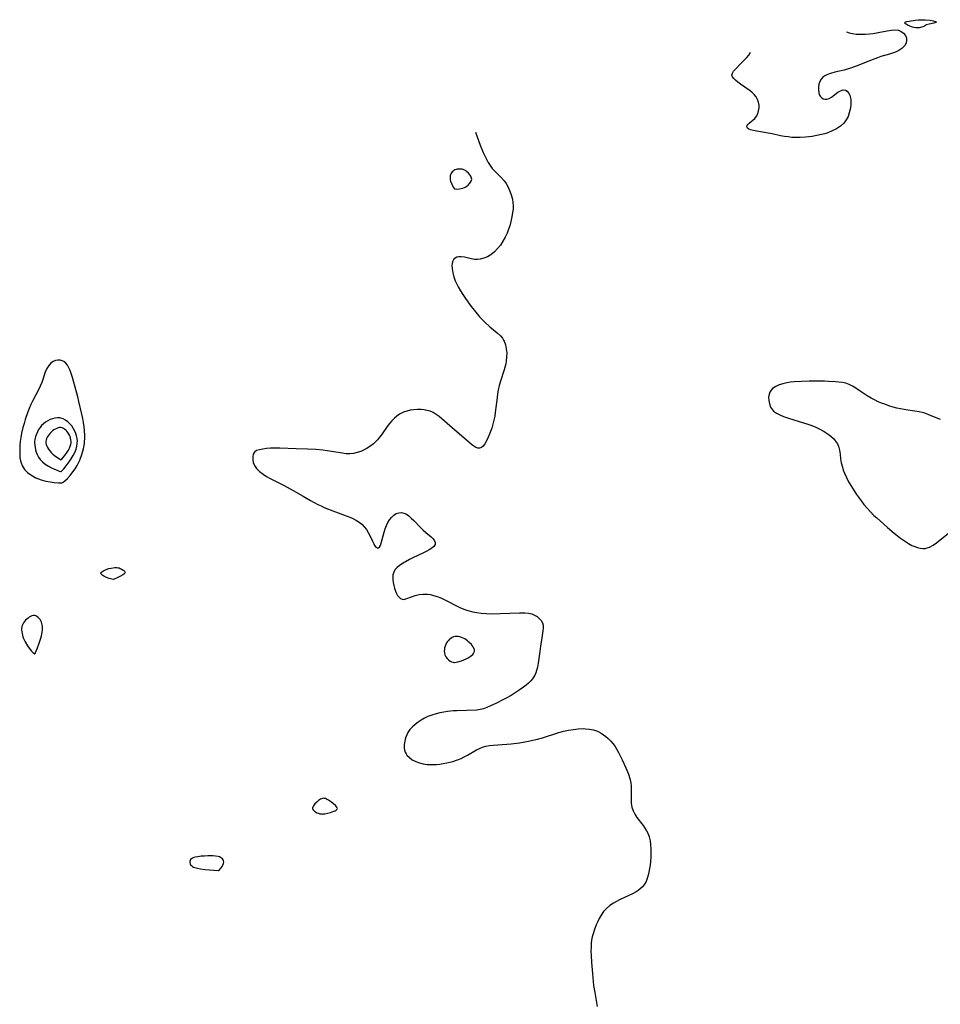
# Model space of a CAD drawing. Header units: inches. Extents: x 1073367 to 1082519, y 1569854 to 1574957.
# Tile 143 of 256: x 1075673 to 1076024, y 1574439 to 1574814. Entities that reach past the tile are written whole.
import ezdxf

# ---------------------------------------------------------------- set-up
doc = ezdxf.new("R2010")
doc.units = ezdxf.units.IN
doc.header["$MEASUREMENT"] = 0
doc.layers.add('CGG_CurvaNivelLidar_v1', color=7, linetype='Continuous', lineweight=30, true_color=0x008008)

msp = doc.modelspace()

# ---------------------------------------------------------------- linework, layer by layer
at = {"layer": 'CGG_CurvaNivelLidar_v1'}
for points in [[(1076018.5, 1574812.5558, 66), (1076018.1696, 1574812.2979, 66), (1076017.7613, 1574812.0611, 66), (1076017.2327, 1574811.8055, 66), (1076016.6129, 1574811.5723, 66), (1076015.9304, 1574811.4043, 66), (1076015.2118, 1574811.3369, 66), (1076014.4918, 1574811.368, 66), (1076013.8047, 1574811.4798, 66), (1076013.186, 1574811.6517, 66), (1076011.6533, 1574812.3066, 66), (1076010.8257, 1574812.7539, 66), (1076010.5206, 1574812.9662, 66), (1076010.325, 1574813.1643, 66), (1076010.2772, 1574813.3421, 66), (1076010.4077, 1574813.4953, 66), (1076010.6828, 1574813.628, 66), (1076011.0619, 1574813.7458, 66), (1076012.02, 1574813.9512, 66), (1076014.2979, 1574814.2873, 66), (1076015.4947, 1574814.4139, 66), (1076016.6943, 1574814.4855, 66), (1076018.1244, 1574814.4416, 66), (1076020.0429, 1574814.2523, 66), (1076021.1162, 1574814.0513, 66), (1076021.9882, 1574813.8115, 66), (1076022.2707, 1574813.681, 66), (1076022.3289, 1574813.5315, 66), (1076022.1532, 1574813.3887, 66), (1076021.7993, 1574813.2421, 66), (1076021.3188, 1574813.097, 66), (1076019.6177, 1574812.7248, 66)], [(1075838.5, 1574749.9276, 66), (1075839.2792, 1574749.9088, 66), (1075840.415, 1574749.982, 66), (1075841.0568, 1574750.0825, 66), (1075841.699, 1574750.2441, 66), (1075842.3095, 1574750.4773, 66), (1075842.8595, 1574750.7654, 66), (1075843.3262, 1574751.084, 66), (1075843.7054, 1574751.413, 66), (1075844.3728, 1574752.111, 66), (1075844.6528, 1574752.4745, 66), (1075844.8811, 1574752.8453, 66), (1075845.0401, 1574753.2227, 66), (1075845.1061, 1574753.6069, 66), (1075845.0601, 1574753.9996, 66), (1075844.9228, 1574754.3962, 66), (1075844.7188, 1574754.7933, 66), (1075844.4661, 1574755.1875, 66), (1075843.8594, 1574755.9497, 66), (1075843.1539, 1574756.6348, 66), (1075842.766, 1574756.9244, 66), (1075842.3506, 1574757.1594, 66), (1075841.9181, 1574757.3226, 66), (1075841.4636, 1574757.4301, 66), (1075840.5215, 1574757.5148, 66), (1075839.5826, 1574757.4458, 66), (1075839.133, 1574757.3459, 66), (1075838.7091, 1574757.1896, 66), (1075838.3412, 1574756.9814, 66), (1075838.0045, 1574756.7227, 66), (1075837.6991, 1574756.4236, 66), (1075837.4277, 1574756.0915, 66), (1075837.1964, 1574755.7308, 66), (1075837.015, 1574755.3437, 66), (1075836.8967, 1574754.9468, 66), (1075836.8385, 1574754.5081, 66), (1075836.8521, 1574754.0012, 66), (1075836.9347, 1574753.4493, 66), (1075837.0843, 1574752.8636, 66), (1075837.5187, 1574751.7156, 66), (1075838.0705, 1574750.635, 66)], [(1075688.5, 1574637.8369, 66), (1075688.7223, 1574637.8574, 66), (1075689.2254, 1574638.1312, 66), (1075689.9396, 1574638.6516, 66), (1075690.8895, 1574639.5108, 66), (1075691.9363, 1574640.644, 66), (1075693.0159, 1574642.0142, 66), (1075693.8234, 1574643.1934, 66), (1075694.5867, 1574644.4684, 66), (1075695.6081, 1574646.5394, 66), (1075696.4328, 1574648.6947, 66), (1075697.0369, 1574650.8376, 66), (1075697.399, 1574652.8698, 66), (1075697.4756, 1574653.6983, 66), (1075697.5048, 1574654.4745, 66), (1075697.5017, 1574656.0717, 66), (1075697.4287, 1574657.6718, 66), (1075697.2902, 1574659.2695, 66), (1075697.0857, 1574660.8594, 66), (1075696.8099, 1574662.4361, 66), (1075696.4673, 1574663.9975, 66), (1075695.3075, 1574668.9256, 66), (1075694.8864, 1574670.5905, 66), (1075693.818, 1574674.3071, 66), (1075692.7996, 1574678.0149, 66), (1075692.3432, 1574679.5542, 66), (1075691.9342, 1574680.7012, 66), (1075691.4609, 1574681.7573, 66), (1075690.9033, 1574682.6942, 66), (1075690.2604, 1574683.4648, 66), (1075689.5265, 1574684.0643, 66), (1075688.8411, 1574684.4191, 66), (1075688.1161, 1574684.6252, 66), (1075687.2515, 1574684.6732, 66), (1075686.3898, 1574684.5215, 66), (1075685.432, 1574684.1051, 66), (1075684.5515, 1574683.4611, 66), (1075683.7824, 1574682.6161, 66), (1075683.0648, 1574681.4302, 66), (1075682.4705, 1574680.0735, 66), (1075681.0832, 1574676.1492, 66), (1075680.5039, 1574674.6951, 66), (1075679.9808, 1574673.5874, 66), (1075677.7201, 1574669.2619, 66), (1075676.9786, 1574667.7221, 66), (1075676.2887, 1574666.1465, 66), (1075675.7938, 1574664.8831, 66), (1075674.8251, 1574662.0679, 66), (1075674.3541, 1574660.5203, 66), (1075673.9263, 1574658.9622, 66), (1075673.4221, 1574656.7843, 66), (1075673.1273, 1574655.1709, 66), (1075672.9056, 1574653.5582, 66), (1075672.7791, 1574652.1623, 66), (1075672.7116, 1574650.7776, 66), (1075672.7006, 1574649.4112, 66), (1075672.7322, 1574648.4047, 66), (1075672.8106, 1574647.4161, 66), (1075673.088, 1574645.7878, 66), (1075673.7199, 1574644.1941, 66), (1075674.5618, 1574642.9754, 66), (1075675.6702, 1574641.8454, 66), (1075677.0007, 1574640.8403, 66), (1075678.8873, 1574639.8052, 66), (1075680.913, 1574639.0136, 66), (1075682.6577, 1574638.5225, 66), (1075684.3217, 1574638.1834, 66), (1075685.8196, 1574637.973, 66), (1075687.5483, 1574637.838, 66)], [(1075688.5, 1574642.2085, 66.5), (1075688.614, 1574642.2699, 66.5), (1075688.9831, 1574642.6201, 66.5), (1075689.4994, 1574643.1803, 66.5), (1075690.849, 1574644.8394, 66.5), (1075691.5979, 1574645.8693, 66.5), (1075692.3401, 1574646.9871, 66.5), (1075693.0767, 1574648.2385, 66.5), (1075693.6948, 1574649.4764, 66.5), (1075694.1819, 1574650.6816, 66.5), (1075694.5097, 1574651.8024, 66.5), (1075694.6672, 1574652.8152, 66.5), (1075694.7019, 1574653.8126, 66.5), (1075694.6089, 1574654.7838, 66.5), (1075694.4063, 1574655.7422, 66.5), (1075694.1118, 1574656.6802, 66.5), (1075693.7347, 1574657.5886, 66.5), (1075693.2773, 1574658.4554, 66.5), (1075692.53, 1574659.5333, 66.5), (1075691.8079, 1574660.35, 66.5), (1075691.0204, 1574661.0812, 66.5), (1075690.1811, 1574661.7096, 66.5), (1075689.2979, 1574662.2072, 66.5), (1075688.3738, 1574662.5332, 66.5), (1075688.0092, 1574662.6013, 66.5), (1075687.097, 1574662.6389, 66.5), (1075686.1618, 1574662.5275, 66.5), (1075685.2197, 1574662.2965, 66.5), (1075684.2867, 1574661.9645, 66.5), (1075683.3794, 1574661.5408, 66.5), (1075682.5173, 1574661.0257, 66.5), (1075681.7233, 1574660.4109, 66.5), (1075681.0573, 1574659.7341, 66.5), (1075680.4642, 1574658.979, 66.5), (1075679.9365, 1574658.1647, 66.5), (1075679.4716, 1574657.3059, 66.5), (1075679.0723, 1574656.4135, 66.5), (1075678.7471, 1574655.4957, 66.5), (1075678.5798, 1574654.8784, 66.5), (1075678.457, 1574654.2539, 66.5), (1075678.3909, 1574653.7015, 66.5), (1075678.366, 1574653.0668, 66.5), (1075678.4154, 1574652.1999, 66.5), (1075678.5462, 1574651.3351, 66.5), (1075678.7618, 1574650.4109, 66.5), (1075679.0448, 1574649.4994, 66.5), (1075679.3915, 1574648.6072, 66.5), (1075679.8793, 1574647.6949, 66.5), (1075680.5427, 1574646.7737, 66.5), (1075681.3683, 1574645.8902, 66.5), (1075682.4491, 1574644.9976, 66.5), (1075683.6323, 1574644.2147, 66.5), (1075684.8397, 1574643.5498, 66.5), (1075685.9939, 1574643.0114, 66.5), (1075686.9606, 1574642.6278, 66.5), (1075687.7467, 1574642.365, 66.5), (1075688.2845, 1574642.224, 66.5)], [(1075688.5, 1574646.5783, 67), (1075689.9106, 1574648.2744, 67), (1075690.8537, 1574649.5825, 67), (1075691.2902, 1574650.2883, 67), (1075691.6878, 1574651.0463, 67), (1075691.9946, 1574651.7776, 67), (1075692.1924, 1574652.4461, 67), (1075692.2926, 1574653.0648, 67), (1075692.318, 1574653.6833, 67), (1075692.2575, 1574654.3009, 67), (1075692.1229, 1574654.9103, 67), (1075691.9268, 1574655.506, 67), (1075691.6754, 1574656.0807, 67), (1075691.3692, 1574656.6253, 67), (1075691.0291, 1574657.1033, 67), (1075690.6491, 1574657.5436, 67), (1075690.2388, 1574657.9426, 67), (1075689.8047, 1574658.2931, 67), (1075689.3512, 1574658.5835, 67), (1075688.8807, 1574658.7973, 67), (1075688.3941, 1574658.9118, 67), (1075687.8767, 1574658.9067, 67), (1075687.3492, 1574658.797, 67), (1075686.8182, 1574658.6067, 67), (1075686.2902, 1574658.3529, 67), (1075685.7722, 1574658.047, 67), (1075685.272, 1574657.695, 67), (1075684.7994, 1574657.2987, 67), (1075684.3482, 1574656.8415, 67), (1075683.9368, 1574656.3477, 67), (1075683.5662, 1574655.8278, 67), (1075683.2415, 1574655.2893, 67), (1075682.9732, 1574654.7378, 67), (1075682.7778, 1574654.177, 67), (1075682.6798, 1574653.6096, 67), (1075682.7017, 1574653.0285, 67), (1075682.8272, 1574652.446, 67), (1075683.0328, 1574651.8659, 67), (1075683.3018, 1574651.2919, 67), (1075683.6623, 1574650.6963, 67), (1075684.1504, 1574650.0584, 67), (1075684.7424, 1574649.4152, 67), (1075685.3547, 1574648.847, 67), (1075685.9973, 1574648.3161, 67), (1075687.231, 1574647.4119, 67)], [(1075708.5, 1574600.9921, 65.5), (1075707.853, 1574601.1014, 65.5), (1075706.8919, 1574601.3608, 65.5), (1075705.7729, 1574601.7928, 65.5), (1075704.7526, 1574602.3145, 65.5), (1075704.3518, 1574602.5728, 65.5), (1075704.0601, 1574602.8108, 65.5), (1075703.847, 1574603.0406, 65.5), (1075703.7141, 1574603.2663, 65.5), (1075703.687, 1574603.4856, 65.5), (1075703.7921, 1574603.7052, 65.5), (1075704.0055, 1574603.9166, 65.5), (1075704.6398, 1574604.3193, 65.5), (1075705.4305, 1574604.6933, 65.5), (1075706.3004, 1574605.0227, 65.5), (1075706.7541, 1574605.1601, 65.5), (1075707.6223, 1574605.3515, 65.5), (1075708.9426, 1574605.5023, 65.5), (1075709.807, 1574605.5014, 65.5), (1075710.2268, 1574605.4587, 65.5), (1075710.6328, 1574605.3772, 65.5), (1075711.0408, 1574605.2416, 65.5), (1075711.7893, 1574604.8581, 65.5), (1075712.4153, 1574604.3912, 65.5), (1075712.6559, 1574604.1442, 65.5), (1075712.8231, 1574603.8956, 65.5), (1075712.8885, 1574603.6505, 65.5), (1075712.8354, 1574603.43, 65.5), (1075712.6885, 1574603.2156, 65.5), (1075712.4513, 1574602.9971, 65.5), (1075712.1037, 1574602.7565, 65.5), (1075711.1859, 1574602.2414, 65.5), (1075710.1575, 1574601.7393, 65.5)], [(1075678.5, 1574572.6553, 66), (1075678.5561, 1574572.7095, 66), (1075678.7706, 1574573.1352, 66), (1075679.4804, 1574574.9157, 66), (1075680.1361, 1574576.7615, 66), (1075680.7343, 1574578.634, 66), (1075680.9668, 1574579.4716, 66), (1075681.2784, 1574580.9482, 66), (1075681.3694, 1574581.6406, 66), (1075681.414, 1574582.3266, 66), (1075681.402, 1574583.0013, 66), (1075681.3184, 1574583.6581, 66), (1075681.1778, 1574584.2056, 66), (1075680.9809, 1574584.7306, 66), (1075680.7359, 1574585.2286, 66), (1075680.4479, 1574585.6928, 66), (1075680.0939, 1574586.1454, 66), (1075679.703, 1574586.5401, 66), (1075679.2826, 1574586.8638, 66), (1075678.8377, 1574587.0984, 66), (1075678.3713, 1574587.219, 66), (1075677.8812, 1574587.2046, 66), (1075677.3788, 1574587.0754, 66), (1075676.8717, 1574586.8579, 66), (1075676.3672, 1574586.5714, 66), (1075675.873, 1574586.2299, 66), (1075675.4017, 1574585.8468, 66), (1075674.9549, 1574585.4278, 66), (1075674.5409, 1574584.9787, 66), (1075674.1705, 1574584.5025, 66), (1075673.8585, 1574583.9994, 66), (1075673.6242, 1574583.467, 66), (1075673.4819, 1574582.8894, 66), (1075673.4242, 1574582.2861, 66), (1075673.4339, 1574581.6651, 66), (1075673.4984, 1574581.0332, 66), (1075673.6096, 1574580.3962, 66), (1075673.7636, 1574579.7591, 66), (1075673.9602, 1574579.127, 66), (1075674.1879, 1574578.5323, 66), (1075674.4696, 1574577.9142, 66), (1075674.8243, 1574577.239, 66), (1075675.7169, 1574575.7377, 66), (1075676.7355, 1574574.2614, 66), (1075677.2334, 1574573.6482, 66), (1075677.6965, 1574573.1624, 66), (1075678.0748, 1574572.8435, 66), (1075678.3554, 1574572.6697, 66), (1075678.4553, 1574572.6373, 66)], [(1075838.5, 1574569.3389, 66), (1075839.8647, 1574569.5948, 66), (1075841.2405, 1574569.9914, 66), (1075842.1019, 1574570.318, 66), (1075842.9548, 1574570.7028, 66), (1075843.7577, 1574571.1244, 66), (1075844.4687, 1574571.56, 66), (1075845.0449, 1574571.9863, 66), (1075845.4873, 1574572.3992, 66), (1075845.8487, 1574572.8257, 66), (1075846.105, 1574573.2682, 66), (1075846.2216, 1574573.7295, 66), (1075846.1732, 1574574.2047, 66), (1075845.9936, 1574574.6945, 66), (1075845.7183, 1574575.1926, 66), (1075845.3729, 1574575.6929, 66), (1075844.975, 1574576.1893, 66), (1075844.0631, 1574577.1435, 66), (1075843.5585, 1574577.5837, 66), (1075843.0212, 1574577.9838, 66), (1075842.4281, 1574578.3446, 66), (1075841.8087, 1574578.6525, 66), (1075841.1738, 1574578.9097, 66), (1075840.5324, 1574579.1127, 66), (1075839.8927, 1574579.2516, 66), (1075839.2631, 1574579.31, 66), (1075838.6527, 1574579.2628, 66), (1075838.1194, 1574579.108, 66), (1075837.6094, 1574578.8625, 66), (1075837.123, 1574578.5461, 66), (1075836.6624, 1574578.173, 66), (1075836.2322, 1574577.7526, 66), (1075835.8404, 1574577.2903, 66), (1075835.4982, 1574576.7873, 66), (1075835.2037, 1574576.2155, 66), (1075834.9709, 1574575.6099, 66), (1075834.7944, 1574574.9814, 66), (1075834.6747, 1574574.339, 66), (1075834.62, 1574573.6883, 66), (1075834.6902, 1574572.9728, 66), (1075834.9009, 1574572.2301, 66), (1075835.2385, 1574571.5075, 66), (1075835.689, 1574570.8508, 66), (1075836.2352, 1574570.302, 66), (1075836.8478, 1574569.8856, 66), (1075837.4558, 1574569.5948, 66), (1075837.9838, 1574569.4144, 66), (1075838.357, 1574569.3316, 66)], [(1075788.5, 1574511.5569, 66), (1075789.1055, 1574511.6276, 66), (1075790.0899, 1574511.8248, 66), (1075791.3141, 1574512.16, 66), (1075792.4986, 1574512.5754, 66), (1075792.9965, 1574512.7936, 66), (1075793.3876, 1574513.0085, 66), (1075793.6567, 1574513.2178, 66), (1075793.8378, 1574513.4383, 66), (1075793.9108, 1574513.6746, 66), (1075793.8537, 1574513.9368, 66), (1075793.689, 1574514.2144, 66), (1075793.1499, 1574514.7986, 66), (1075792.4517, 1574515.4009, 66), (1075791.2756, 1574516.2896, 66), (1075790.4893, 1574516.8106, 66), (1075789.6977, 1574517.2424, 66), (1075789.3032, 1574517.4023, 66), (1075788.9111, 1574517.5068, 66), (1075788.5226, 1574517.537, 66), (1075788.1426, 1574517.4788, 66), (1075787.7671, 1574517.3469, 66), (1075787.3964, 1574517.159, 66), (1075786.6714, 1574516.666, 66), (1075785.9806, 1574516.0723, 66), (1075785.3317, 1574515.3977, 66), (1075784.7892, 1574514.6971, 66), (1075784.5832, 1574514.3467, 66), (1075784.4435, 1574514.0011, 66), (1075784.3954, 1574513.6644, 66), (1075784.4779, 1574513.33, 66), (1075784.722, 1574512.9876, 66), (1075785.0966, 1574512.6511, 66), (1075785.566, 1574512.3362, 66), (1075786.095, 1574512.0585, 66), (1075786.6491, 1574511.8322, 66), (1075787.1943, 1574511.6696, 66), (1075787.7103, 1574511.5719, 66), (1075788.1325, 1574511.5314, 66)], [(1075748.5, 1574489.9471, 66), (1075748.8574, 1574490.2353, 66), (1075749.211, 1574490.6015, 66), (1075749.6033, 1574491.0784, 66), (1075749.9322, 1574491.563, 66), (1075750.2141, 1574492.0895, 66), (1075750.4173, 1574492.6337, 66), (1075750.5097, 1574493.1707, 66), (1075750.4698, 1574493.6615, 66), (1075750.3095, 1574494.1023, 66), (1075750.0467, 1574494.4744, 66), (1075749.7005, 1574494.76, 66), (1075749.3015, 1574494.9784, 66), (1075748.8647, 1574495.1572, 66), (1075748.3988, 1574495.2989, 66), (1075747.42, 1574495.4792, 66), (1075746.392, 1574495.5637, 66), (1075745.7609, 1574495.5801, 66), (1075744.4832, 1574495.5628, 66), (1075743.199, 1574495.5036, 66), (1075741.9248, 1574495.4126, 66), (1075740.6855, 1574495.2798, 66), (1075739.5766, 1574495.0842, 66), (1075739.0933, 1574494.9478, 66), (1075738.6534, 1574494.7663, 66), (1075738.2292, 1574494.4963, 66), (1075737.8924, 1574494.1621, 66), (1075737.6784, 1574493.8116, 66), (1075737.5642, 1574493.4309, 66), (1075737.565, 1574492.9988, 66), (1075737.6883, 1574492.5707, 66), (1075737.9036, 1574492.1954, 66), (1075738.2019, 1574491.853, 66), (1075738.5721, 1574491.5548, 66), (1075738.9887, 1574491.3186, 66), (1075739.4519, 1574491.1256, 66), (1075740.4748, 1574490.8356, 66), (1075741.698, 1574490.6153, 66), (1075743.3612, 1574490.4193, 66)]]:
    msp.add_polyline3d(points, close=True, dxfattribs=at)
for points in [[(1075988.0699, 1574809.8806, 66), (1075989.0435, 1574809.5102, 66), (1075990.3455, 1574809.1963, 66), (1075991.7469, 1574809.0059, 66), (1075993.2181, 1574808.9178, 66), (1075995.3085, 1574808.9443, 66), (1075996.8048, 1574809.0575, 66), (1075998.3014, 1574809.2389, 66), (1076000.2026, 1574809.5557, 66), (1076003.6057, 1574810.2334, 66), (1076005.0827, 1574810.4783, 66), (1076006.4622, 1574810.5866, 66), (1076007.7168, 1574810.4818, 66), (1076007.9032, 1574810.4397, 66), (1076008.9805, 1574810.0015, 66), (1076009.8655, 1574809.3201, 66), (1076010.5246, 1574808.4603, 66), (1076010.9078, 1574807.4767, 66), (1076010.9772, 1574806.5765, 66), (1076010.8113, 1574805.666, 66), (1076010.415, 1574804.7904, 66), (1076009.8723, 1574804.0767, 66), (1076009.1686, 1574803.4407, 66), (1076007.9819, 1574802.7045, 66), (1076007.0361, 1574802.2617, 66), (1076006.0167, 1574801.8665, 66), (1076004.4574, 1574801.3658, 66), (1076001.1516, 1574800.3856, 66), (1075999.9388, 1574799.9718, 66), (1075997.2277, 1574798.9625, 66), (1075991.6986, 1574796.7925, 66), (1075989.2625, 1574795.9144, 66), (1075987.1252, 1574795.2877, 66), (1075983.6119, 1574794.4431, 66), (1075981.9901, 1574794.0019, 66), (1075980.5295, 1574793.4692, 66), (1075979.7607, 1574793.0781, 66), (1075979.0657, 1574792.5868, 66), (1075978.3812, 1574791.8386, 66), (1075977.9093, 1574790.9728, 66), (1075977.56, 1574789.9165, 66), (1075977.3665, 1574788.8011, 66), (1075977.334, 1574787.6828, 66), (1075977.4792, 1574786.6185, 66), (1075977.7017, 1574785.9287, 66), (1075978.0223, 1574785.3194, 66), (1075978.5094, 1574784.7501, 66), (1075979.2026, 1574784.3202, 66), (1075979.8592, 1574784.1591, 66), (1075980.5544, 1574784.1798, 66), (1075981.4513, 1574784.4605, 66), (1075982.332, 1574784.958, 66), (1075984.7237, 1574786.7884, 66), (1075985.7455, 1574787.3714, 66), (1075986.7554, 1574787.6885, 66), (1075987.6821, 1574787.6326, 66), (1075988.3343, 1574787.242, 66), (1075988.8759, 1574786.5822, 66), (1075989.2992, 1574785.712, 66), (1075989.5902, 1574784.6803, 66), (1075989.7029, 1574783.9156, 66), (1075989.7483, 1574783.1088, 66), (1075989.6875, 1574781.7561, 66), (1075989.4807, 1574780.3599, 66), (1075989.1356, 1574778.9619, 66), (1075988.6482, 1574777.6001, 66), (1075988.0039, 1574776.3141, 66), (1075987.0481, 1574774.9993, 66), (1075985.7851, 1574773.8512, 66), (1075984.3006, 1574772.8876, 66), (1075982.6549, 1574772.0724, 66), (1075980.8924, 1574771.3828, 66), (1075979.7498, 1574771.0114, 66), (1075978.5801, 1574770.6847, 66), (1075976.7684, 1574770.2758, 66), (1075974.9219, 1574769.9631, 66), (1075972.3973, 1574769.6804, 66), (1075970.4584, 1574769.5608, 66), (1075968.5224, 1574769.5462, 66), (1075967.1545, 1574769.6158, 66), (1075965.7961, 1574769.7503, 66), (1075964.4518, 1574769.9453, 66), (1075962.8403, 1574770.2539, 66), (1075959.6873, 1574770.9495, 66), (1075958.1654, 1574771.2517, 66), (1075953.9213, 1574771.9273, 66), (1075952.5622, 1574772.1733, 66), (1075951.4198, 1574772.4639, 66), (1075950.7571, 1574772.7313, 66), (1075950.2853, 1574773.0788, 66), (1075950.0756, 1574773.5614, 66), (1075950.2402, 1574774.1369, 66), (1075950.4579, 1574774.4616, 66), (1075950.9336, 1574774.9781, 66), (1075953.1081, 1574776.8417, 66), (1075953.7859, 1574777.6635, 66), (1075954.2656, 1574778.6312, 66), (1075954.5667, 1574779.7234, 66), (1075954.7074, 1574780.8877, 66), (1075954.6993, 1574781.9333, 66), (1075954.5329, 1574782.9738, 66), (1075954.1539, 1574784.0338, 66), (1075953.5875, 1574785.0464, 66), (1075952.8641, 1574785.9934, 66), (1075952.0073, 1574786.8543, 66), (1075950.986, 1574787.6565, 66), (1075947.6511, 1574789.8854, 66), (1075946.5947, 1574790.6733, 66), (1075945.7547, 1574791.3656, 66), (1075945.0666, 1574792.0449, 66), (1075944.5901, 1574792.716, 66), (1075944.3952, 1574793.3837, 66), (1075944.5447, 1574794.0818, 66), (1075944.9844, 1574794.7972, 66), (1075945.6241, 1574795.5468, 66), (1075948.0117, 1574798.0708, 66), (1075949.8885, 1574799.9463, 66), (1075950.8278, 1574800.9968, 66), (1075951.4486, 1574801.9227, 66), (1075951.5009, 1574802.0327, 66)], [(1075846.5484, 1574771.6299, 66), (1075847.1698, 1574769.7904, 66), (1075848.3068, 1574766.6911, 66), (1075849.4771, 1574763.8703, 66), (1075850.7253, 1574761.2621, 66), (1075851.396, 1574760.0326, 66), (1075852.1235, 1574758.8692, 66), (1075852.9288, 1574757.7915, 66), (1075854.0306, 1574756.6021, 66), (1075856.3684, 1574754.3571, 66), (1075857.5265, 1574753.0417, 66), (1075857.9871, 1574752.4112, 66), (1075858.2552, 1574752.0051, 66), (1075859.039, 1574750.6181, 66), (1075859.6949, 1574749.1512, 66), (1075860.2255, 1574747.6278, 66), (1075860.6237, 1574746.0677, 66), (1075860.8394, 1574744.7593, 66), (1075860.9256, 1574743.4419, 66), (1075860.8716, 1574742.1896, 66), (1075860.7194, 1574740.925, 66), (1075860.4331, 1574739.2621, 66), (1075860.0633, 1574737.5829, 66), (1075859.6116, 1574735.9047, 66), (1075859.0714, 1574734.2461, 66), (1075858.6253, 1574733.0845, 66), (1075857.9028, 1574731.5058, 66), (1075857.0323, 1574729.9657, 66), (1075856.0467, 1574728.5156, 66), (1075854.9625, 1574727.1706, 66), (1075853.7454, 1574725.9177, 66), (1075852.4238, 1574724.8481, 66), (1075851.1255, 1574724.0753, 66), (1075849.7605, 1574723.5056, 66), (1075848.3813, 1574723.1551, 66), (1075847.2943, 1574723.0342, 66), (1075846.2233, 1574723.0497, 66), (1075844.9457, 1574723.2401, 66), (1075842.3613, 1574723.8664, 66), (1075841.0804, 1574724.0693, 66), (1075840.2239, 1574724.0626, 66), (1075839.4468, 1574723.8877, 66), (1075838.8444, 1574723.5689, 66), (1075838.3433, 1574723.108, 66), (1075837.791, 1574722.1267, 66), (1075837.6269, 1574721.4748, 66), (1075837.555, 1574720.7607, 66), (1075837.6149, 1574719.4079, 66), (1075837.8698, 1574717.9533, 66), (1075838.2884, 1574716.4395, 66), (1075838.8532, 1574714.9031, 66), (1075839.3171, 1574713.8523, 66), (1075839.9245, 1574712.6487, 66), (1075840.7944, 1574711.1289, 66), (1075841.7486, 1574709.6172, 66), (1075842.7637, 1574708.1165, 66), (1075844.9133, 1574705.1583, 66), (1075847.1826, 1574702.2616, 66), (1075848.1443, 1574701.1523, 66), (1075849.1464, 1574700.09, 66), (1075850.107, 1574699.1539, 66), (1075852.0895, 1574697.4076, 66), (1075854.8852, 1574695.087, 66), (1075856.111, 1574693.8786, 66), (1075856.8311, 1574692.974, 66), (1075857.2559, 1574692.2923, 66), (1075857.4924, 1574691.826, 66), (1075857.9967, 1574690.4531, 66), (1075858.3064, 1574688.9902, 66), (1075858.4483, 1574687.4639, 66), (1075858.4374, 1574685.8968, 66), (1075858.2782, 1574684.3083, 66), (1075858.0976, 1574683.2909, 66), (1075857.8661, 1574682.3032, 66), (1075857.4631, 1574680.9055, 66), (1075856.0764, 1574676.6731, 66), (1075855.5919, 1574674.9224, 66), (1075855.2012, 1574673.1397, 66), (1075854.978, 1574671.793, 66), (1075854.7968, 1574670.4349, 66), (1075854.1092, 1574664.6505, 66), (1075853.8844, 1574663.2336, 66), (1075853.5724, 1574661.7018, 66), (1075853.1954, 1574660.202, 66), (1075852.76, 1574658.7442, 66), (1075852.0705, 1574656.8077, 66), (1075851.4231, 1574655.2454, 66), (1075850.7448, 1574653.8259, 66), (1075850.0728, 1574652.6636, 66), (1075849.4668, 1574651.882, 66), (1075848.8111, 1574651.3198, 66), (1075848.1021, 1574651.0336, 66), (1075847.3927, 1574651.055, 66), (1075846.6469, 1574651.3186, 66), (1075845.8784, 1574651.7773, 66), (1075845.0319, 1574652.4405, 66), (1075842.1515, 1574654.9558, 66), (1075837.7903, 1574658.6698, 66), (1075833.7138, 1574662.2423, 66), (1075832.6919, 1574663.0895, 66), (1075831.5808, 1574663.9288, 66), (1075830.4294, 1574664.6348, 66), (1075829.2552, 1574665.143, 66), (1075828.0219, 1574665.4891, 66), (1075826.9442, 1574665.667, 66), (1075825.8442, 1574665.7616, 66), (1075824.4288, 1574665.7887, 66), (1075823.006, 1574665.709, 66), (1075821.594, 1574665.5061, 66), (1075820.358, 1574665.205, 66), (1075819.1588, 1574664.7851, 66), (1075817.609, 1574664.0081, 66), (1075816.6102, 1574663.3226, 66), (1075815.676, 1574662.529, 66), (1075814.6918, 1574661.5209, 66), (1075813.7683, 1574660.4267, 66), (1075812.8858, 1574659.2763, 66), (1075810.6473, 1574656.1946, 66), (1075809.9114, 1574655.2309, 66), (1075809.1512, 1574654.3071, 66), (1075808.4309, 1574653.5217, 66), (1075807.5957, 1574652.7411, 66), (1075806.2543, 1574651.7031, 66), (1075804.8206, 1574650.8058, 66), (1075803.839, 1574650.2941, 66), (1075802.8329, 1574649.8491, 66), (1075801.4491, 1574649.3678, 66), (1075800.0387, 1574649.0392, 66), (1075798.6098, 1574648.8917, 66), (1075797.2385, 1574648.9356, 66), (1075795.8488, 1574649.1076, 66), (1075790.0128, 1574650.0874, 66), (1075788.2747, 1574650.3214, 66), (1075785.6047, 1574650.5459, 66), (1075782.451, 1574650.6994, 66), (1075778.1571, 1574650.8002, 66), (1075771.9412, 1574651.082, 66), (1075770.3494, 1574651.1174, 66), (1075768.3658, 1574651.0728, 66), (1075766.8663, 1574650.9386, 66), (1075765.4743, 1574650.7434, 66), (1075764.1638, 1574650.4933, 66), (1075763.063, 1574650.1379, 66), (1075762.2449, 1574649.5909, 66), (1075761.7699, 1574648.7906, 66), (1075761.5802, 1574647.7929, 66), (1075761.6085, 1574646.6767, 66), (1075761.8126, 1574645.5573, 66), (1075762.2456, 1574644.4479, 66), (1075763.0822, 1574643.2563, 66), (1075764.2227, 1574642.1413, 66), (1075765.5885, 1574641.1019, 66), (1075766.8948, 1574640.2707, 66), (1075768.2918, 1574639.4886, 66), (1075773.5523, 1574636.8279, 66), (1075777.0148, 1574634.9049, 66), (1075780.7833, 1574632.7198, 66), (1075783.6856, 1574631.0834, 66), (1075786.3838, 1574629.6417, 66), (1075787.6311, 1574629.0195, 66), (1075788.8919, 1574628.4354, 66), (1075790.5002, 1574627.7647, 66), (1075792.1239, 1574627.1474, 66), (1075797.2852, 1574625.2841, 66), (1075799.2229, 1574624.5011, 66), (1075800.0844, 1574624.0976, 66), (1075801.1735, 1574623.4968, 66), (1075802.1964, 1574622.8188, 66), (1075803.1425, 1574622.0654, 66), (1075804.1159, 1574621.1123, 66), (1075804.9568, 1574620.0743, 66), (1075805.6695, 1574618.9463, 66), (1075806.2678, 1574617.7877, 66), (1075807.2677, 1574615.5643, 66), (1075807.7475, 1574614.5609, 66), (1075808.0792, 1574613.963, 66), (1075808.5353, 1574613.3557, 66), (1075809.0114, 1574613.022, 66), (1075809.5033, 1574613.0226, 66), (1075809.9447, 1574613.3544, 66), (1075810.2904, 1574613.9892, 66), (1075810.5816, 1574614.8657, 66), (1075811.7107, 1574619.0215, 66), (1075812.1342, 1574620.3391, 66), (1075812.5927, 1574621.5313, 66), (1075813.1318, 1574622.6679, 66), (1075813.8084, 1574623.7805, 66), (1075814.5837, 1574624.7559, 66), (1075815.4499, 1574625.5534, 66), (1075816.361, 1574626.1123, 66), (1075817.3215, 1574626.4394, 66), (1075818.3023, 1574626.5029, 66), (1075819.2477, 1574626.2908, 66), (1075820.1817, 1574625.8496, 66), (1075821.0997, 1574625.2277, 66), (1075822.0501, 1574624.4209, 66), (1075822.9887, 1574623.5086, 66), (1075825.6353, 1574620.7695, 66), (1075826.6545, 1574619.7965, 66), (1075827.67, 1574618.8871, 66), (1075829.6192, 1574617.2366, 66), (1075830.4193, 1574616.4482, 66), (1075830.9027, 1574615.7501, 66), (1075831.1532, 1574615.0467, 66), (1075831.123, 1574614.3676, 66), (1075830.6895, 1574613.6324, 66), (1075829.9048, 1574612.9446, 66), (1075828.8629, 1574612.2783, 66), (1075827.9467, 1574611.7734, 66), (1075826.7021, 1574611.1455, 66), (1075822.7045, 1574609.2527, 66), (1075821.3898, 1574608.575, 66), (1075818.9106, 1574607.1729, 66), (1075817.6077, 1574606.3468, 66), (1075816.5015, 1574605.4319, 66), (1075815.8524, 1574604.6329, 66), (1075815.3747, 1574603.7459, 66), (1075815.0833, 1574602.7943, 66), (1075814.9862, 1574601.8385, 66), (1075815.0309, 1574600.8523, 66), (1075815.1729, 1574599.8446, 66), (1075815.4017, 1574598.723, 66), (1075815.6969, 1574597.6176, 66), (1075816.06, 1574596.5621, 66), (1075816.4371, 1574595.7056, 66), (1075816.8651, 1574594.9396, 66), (1075817.3104, 1574594.3281, 66), (1075817.9116, 1574593.7626, 66), (1075818.5787, 1574593.4428, 66), (1075819.2725, 1574593.4004, 66), (1075820.0215, 1574593.5613, 66), (1075822.171, 1574594.4039, 66), (1075823.5533, 1574594.9035, 66), (1075825.0522, 1574595.2837, 66), (1075826.6022, 1574595.448, 66), (1075828.21, 1574595.3937, 66), (1075829.4039, 1574595.2153, 66), (1075830.6016, 1574594.9359, 66), (1075831.9585, 1574594.5168, 66), (1075833.3026, 1574594.0066, 66), (1075834.6243, 1574593.4182, 66), (1075835.9139, 1574592.7606, 66), (1075839.0591, 1574591.0194, 66), (1075840.5325, 1574590.3245, 66), (1075842.0612, 1574589.7111, 66), (1075843.6376, 1574589.1867, 66), (1075845.5451, 1574588.6903, 66), (1075847.1251, 1574588.3788, 66), (1075848.7284, 1574588.1498, 66), (1075850.6495, 1574587.9863, 66), (1075852.5865, 1574587.9197, 66), (1075855.958, 1574587.9584, 66), (1075863.3682, 1574588.2473, 66), (1075865.3589, 1574588.23, 66), (1075866.745, 1574588.1136, 66), (1075868.0321, 1574587.843, 66), (1075869.0939, 1574587.4226, 66), (1075870.043, 1574586.8533, 66), (1075870.8652, 1574586.1626, 66), (1075871.5505, 1574585.3582, 66), (1075872.0565, 1574584.4718, 66), (1075872.3482, 1574583.5203, 66), (1075872.4042, 1574582.4876, 66), (1075872.2862, 1574581.3902, 66), (1075871.8305, 1574578.7301, 66), (1075871.3306, 1574575.5182, 66), (1075871.0374, 1574573.4703, 66), (1075870.4816, 1574569.0349, 66), (1075870.2277, 1574567.6015, 66), (1075869.8889, 1574566.2262, 66), (1075869.5995, 1574565.3618, 66), (1075869.2361, 1574564.5386, 66), (1075868.3333, 1574563.1356, 66), (1075867.6445, 1574562.3319, 66), (1075866.8001, 1574561.5003, 66), (1075865.881, 1574560.7105, 66), (1075864.904, 1574559.9537, 66), (1075863.1966, 1574558.7495, 66), (1075861.6816, 1574557.7453, 66), (1075860.1314, 1574556.7773, 66), (1075858.548, 1574555.8692, 66), (1075856.9903, 1574555.0606, 66), (1075854.5186, 1574553.8401, 66), (1075852.081, 1574552.676, 66), (1075850.8751, 1574552.1487, 66), (1075849.6046, 1574551.6822, 66), (1075848.3259, 1574551.3558, 66), (1075847.0236, 1574551.197, 66), (1075839.491, 1574550.9545, 66), (1075838.1917, 1574550.8846, 66), (1075835.9067, 1574550.6393, 66), (1075834.4497, 1574550.4022, 66), (1075832.9991, 1574550.105, 66), (1075831.5619, 1574549.7468, 66), (1075829.9643, 1574549.263, 66), (1075828.41, 1574548.6831, 66), (1075827.0974, 1574548.0845, 66), (1075825.8419, 1574547.401, 66), (1075824.656, 1574546.6323, 66), (1075823.5181, 1574545.7458, 66), (1075822.4834, 1574544.7746, 66), (1075821.5691, 1574543.7256, 66), (1075820.7992, 1574542.6025, 66), (1075820.357, 1574541.7668, 66), (1075819.8734, 1574540.5387, 66), (1075819.5505, 1574539.286, 66), (1075819.388, 1574538.0374, 66), (1075819.3951, 1574536.8216, 66), (1075819.5288, 1574535.9242, 66), (1075819.7909, 1574535.0796, 66), (1075820.1087, 1574534.4474, 66), (1075820.4166, 1574533.9982, 66), (1075821.3267, 1574533.0486, 66), (1075822.4503, 1574532.2374, 66), (1075823.7383, 1574531.5642, 66), (1075825.1541, 1574531.0383, 66), (1075826.6349, 1574530.6775, 66), (1075828.1832, 1574530.461, 66), (1075829.8899, 1574530.3796, 66), (1075831.6234, 1574530.443, 66), (1075832.9545, 1574530.5836, 66), (1075834.2843, 1574530.7904, 66), (1075835.6083, 1574531.0504, 66), (1075836.7644, 1574531.3169, 66), (1075837.9076, 1574531.6231, 66), (1075839.7348, 1574532.225, 66), (1075841.0347, 1574532.7501, 66), (1075842.2959, 1574533.3363, 66), (1075843.5149, 1574533.973, 66), (1075846.9717, 1574535.9901, 66), (1075848.0866, 1574536.569, 66), (1075849.2308, 1574537.0419, 66), (1075850.551, 1574537.4076, 66), (1075851.9246, 1574537.6438, 66), (1075853.3425, 1574537.8, 66), (1075858.5394, 1574538.1626, 66), (1075860.1477, 1574538.3188, 66), (1075863.3905, 1574538.7493, 66), (1075866.7979, 1574539.3393, 66), (1075868.4235, 1574539.6752, 66), (1075870.2683, 1574540.1096, 66), (1075872.0961, 1574540.6082, 66), (1075877.9489, 1574542.4998, 66), (1075880.1764, 1574543.1215, 66), (1075882.0406, 1574543.533, 66), (1075883.9113, 1574543.8403, 66), (1075885.7758, 1574544.0389, 66), (1075887.6198, 1574544.1136, 66), (1075888.5225, 1574544.096, 66), (1075890.0024, 1574543.9623, 66), (1075891.5881, 1574543.6319, 66), (1075893.1062, 1574543.1105, 66), (1075894.5349, 1574542.398, 66), (1075895.4431, 1574541.8037, 66), (1075896.3075, 1574541.1345, 66), (1075897.2198, 1574540.3254, 66), (1075898.0826, 1574539.4503, 66), (1075898.9706, 1574538.4106, 66), (1075899.7849, 1574537.3045, 66), (1075900.5191, 1574536.14, 66), (1075901.1412, 1574534.9884, 66), (1075902.4686, 1574532.2517, 66), (1075903.911, 1574529.1139, 66), (1075904.8874, 1574526.7312, 66), (1075905.4248, 1574525.0871, 66), (1075905.7888, 1574523.4314, 66), (1075905.9225, 1574522.1427, 66), (1075905.9571, 1574520.514, 66), (1075905.9041, 1574517.2801, 66), (1075905.9851, 1574515.6707, 66), (1075906.2506, 1574514.11, 66), (1075906.716, 1574512.736, 66), (1075907.3755, 1574511.4283, 66), (1075908.151, 1574510.2435, 66), (1075910.4781, 1574507.1967, 66), (1075911.1661, 1574506.2095, 66), (1075911.8168, 1574505.1209, 66), (1075912.372, 1574503.981, 66), (1075912.8116, 1574502.7912, 66), (1075913.1588, 1574501.3509, 66), (1075913.3598, 1574499.8597, 66), (1075913.4536, 1574498.1598, 66), (1075913.4514, 1574496.5983, 66), (1075913.3865, 1574495.0252, 66), (1075913.2714, 1574493.452, 66), (1075913.1333, 1574492.0787, 66), (1075912.9533, 1574490.7238, 66), (1075912.7193, 1574489.3978, 66), (1075912.4381, 1574488.193, 66), (1075912.0691, 1574486.9908, 66), (1075911.6011, 1574485.8548, 66), (1075911.0081, 1574484.803, 66), (1075910.2154, 1574483.7936, 66), (1075909.2719, 1574482.9005, 66), (1075908.5753, 1574482.3721, 66), (1075907.8313, 1574481.8863, 66), (1075906.4918, 1574481.1399, 66), (1075905.0793, 1574480.4556, 66), (1075901.4397, 1574478.8003, 66), (1075900.2955, 1574478.2245, 66), (1075899.1892, 1574477.5988, 66), (1075897.7708, 1574476.638, 66), (1075896.4891, 1574475.5329, 66), (1075895.403, 1574474.306, 66), (1075894.4656, 1574472.9519, 66), (1075893.7894, 1574471.7546, 66), (1075893.183, 1574470.5064, 66), (1075892.6267, 1574469.2228, 66), (1075891.9758, 1574467.5552, 66), (1075891.415, 1574465.8506, 66), (1075891.1057, 1574464.6675, 66), (1075890.8663, 1574463.4668, 66), (1075890.7143, 1574462.3344, 66), (1075890.6174, 1574460.8258, 66), (1075890.61, 1574459.3011, 66), (1075890.6602, 1574457.7635, 66), (1075890.8158, 1574454.8855, 66), (1075891.1288, 1574450.7358, 66), (1075891.4228, 1574447.7079, 66), (1075891.6062, 1574446.1956, 66), (1075892.0143, 1574443.535, 66), (1075892.9916, 1574438.0772, 66)], [(1076023.9784, 1574662.0419, 66.5), (1076022.8747, 1574662.4416, 66.5), (1076019.5334, 1574663.819, 66.5), (1076017.9343, 1574664.3639, 66.5), (1076016.8942, 1574664.6399, 66.5), (1076015.8255, 1574664.8726, 66.5), (1076014.1627, 1574665.1727, 66.5), (1076010.7453, 1574665.7033, 66.5), (1076008.6253, 1574666.0766, 66.5), (1076007.2363, 1574666.3848, 66.5), (1076005.855, 1574666.7464, 66.5), (1076004.2328, 1574667.2381, 66.5), (1076002.6307, 1574667.7925, 66.5), (1076001.3933, 1574668.2692, 66.5), (1076000.1766, 1574668.7869, 66.5), (1075998.9862, 1574669.3521, 66.5), (1075997.4519, 1574670.1826, 66.5), (1075995.9715, 1574671.085, 66.5), (1075992.9034, 1574673.1276, 66.5), (1075991.634, 1574673.9288, 66.5), (1075990.3671, 1574674.6636, 66.5), (1075989.102, 1574675.3073, 66.5), (1075987.8124, 1574675.8053, 66.5), (1075986.4828, 1574676.1151, 66.5), (1075985.095, 1574676.3024, 66.5), (1075983.8481, 1574676.4199, 66.5), (1075981.2496, 1574676.5592, 66.5), (1075979.6891, 1574676.5796, 66.5), (1075973.869, 1574676.5783, 66.5), (1075970.8455, 1574676.5194, 66.5), (1075968.1434, 1574676.3752, 66.5), (1075966.7226, 1574676.2223, 66.5), (1075965.3432, 1574676.0016, 66.5), (1075963.811, 1574675.6494, 66.5), (1075962.3852, 1574675.1888, 66.5), (1075961.1036, 1574674.609, 66.5), (1075959.8952, 1574673.786, 66.5), (1075959.2853, 1574673.1376, 66.5), (1075958.8545, 1574672.4498, 66.5), (1075958.5658, 1574671.688, 66.5), (1075958.3627, 1574670.4775, 66.5), (1075958.3907, 1574669.212, 66.5), (1075958.6374, 1574667.9499, 66.5), (1075959.1073, 1574666.7492, 66.5), (1075959.822, 1574665.6709, 66.5), (1075960.2332, 1574665.2421, 66.5), (1075961.3146, 1574664.4346, 66.5), (1075962.5901, 1574663.7677, 66.5), (1075964.0046, 1574663.1948, 66.5), (1075965.5136, 1574662.6744, 66.5), (1075968.4003, 1574661.7427, 66.5), (1075972.9766, 1574660.3343, 66.5), (1075974.8358, 1574659.7048, 66.5), (1075976.4244, 1574659.0736, 66.5), (1075977.9508, 1574658.3575, 66.5), (1075979.5539, 1574657.4555, 66.5), (1075981.0415, 1574656.4553, 66.5), (1075982.1074, 1574655.6128, 66.5), (1075983.0697, 1574654.7138, 66.5), (1075983.9037, 1574653.7513, 66.5), (1075984.5788, 1574652.7153, 66.5), (1075984.9786, 1574651.8385, 66.5), (1075985.3878, 1574650.3257, 66.5), (1075985.6213, 1574648.7236, 66.5), (1075985.8206, 1574647.0554, 66.5), (1075986.0902, 1574645.4191, 66.5), (1075986.4819, 1574643.7682, 66.5), (1075986.8323, 1574642.6497, 66.5), (1075987.251, 1574641.5417, 66.5), (1075988.0138, 1574639.8719, 66.5), (1075988.8947, 1574638.2317, 66.5), (1075989.6958, 1574636.8841, 66.5), (1075991.9287, 1574633.4073, 66.5), (1075993.7399, 1574630.8087, 66.5), (1075994.7101, 1574629.5541, 66.5), (1075995.9267, 1574628.1355, 66.5), (1075997.2113, 1574626.7693, 66.5), (1075998.5461, 1574625.4439, 66.5), (1075999.6002, 1574624.4484, 66.5), (1076003.7237, 1574620.7932, 66.5), (1076006.2055, 1574618.6837, 66.5), (1076007.4112, 1574617.7076, 66.5), (1076008.6281, 1574616.7748, 66.5), (1076010.5285, 1574615.4519, 66.5), (1076011.7779, 1574614.6772, 66.5), (1076013.0309, 1574613.9986, 66.5), (1076014.099, 1574613.5189, 66.5), (1076015.1648, 1574613.146, 66.5), (1076016.2227, 1574612.899, 66.5), (1076017.1297, 1574612.8053, 66.5), (1076018.0208, 1574612.8422, 66.5), (1076018.8737, 1574613.0188, 66.5), (1076019.7015, 1574613.3241, 66.5), (1076021.0907, 1574614.1074, 66.5), (1076022.341, 1574614.9948, 66.5), (1076028.2158, 1574619.6685, 66.5)]]:
    msp.add_polyline3d(points, dxfattribs=at)

doc.saveas('drawing.dxf')
